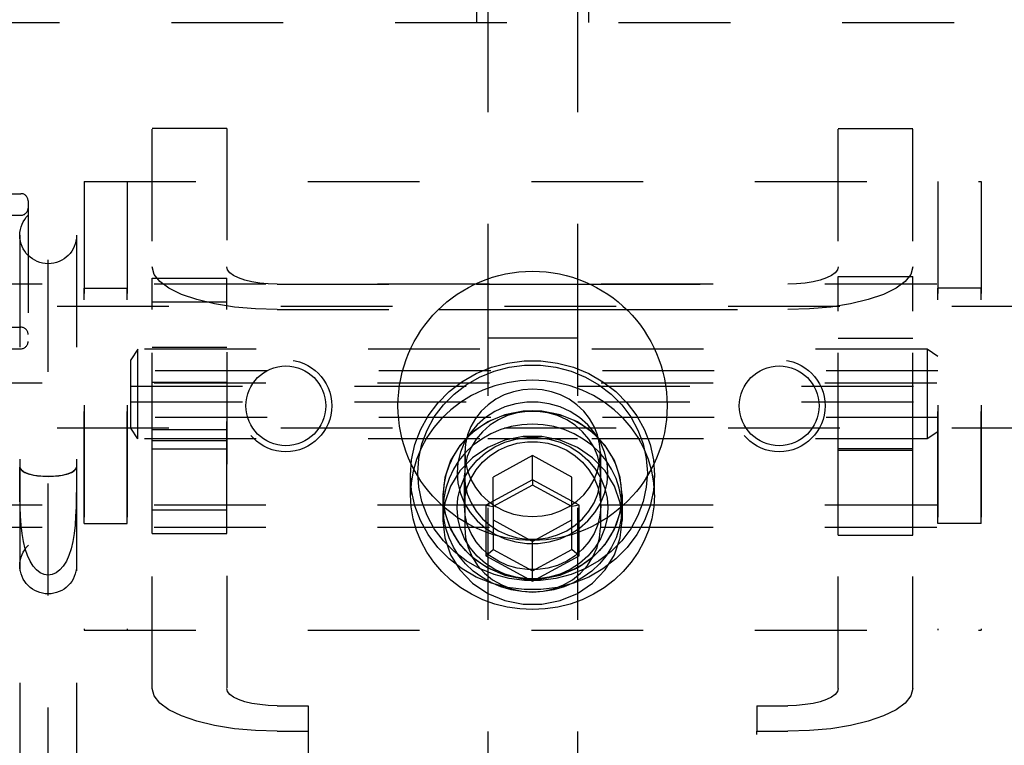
# Model space of a CAD drawing. Header units: inches. Extents: x 0 to 28.3, y 0 to 18.3.
# Tile 13 of 34: x 7.7 to 9.1, y 8.7 to 9.7. Entities that reach past the tile are written whole.
import ezdxf

# ---------------------------------------------------------------- set-up
doc = ezdxf.new("R2010")
doc.units = ezdxf.units.IN
doc.header["$LTSCALE"] = 1.558333
doc.header["$MEASUREMENT"] = 0
doc.linetypes.add('HIDDEN', pattern=[0.2, 0.1, -0.1])
doc.layers.get('0').update_dxf_attribs({"linetype": 'CONTINUOUS'})
doc.layers.add('03___PRT_ALL_CURVES', color=7, linetype='CONTINUOUS')
doc.layers.add('DEFAULT_2', color=8, linetype='HIDDEN')

msp = doc.modelspace()

# ---------------------------------------------------------------- linework, layer by layer
at = {"color": 8, "linetype": 'HIDDEN'}
for p, q in [((7.5904, 9.4604), (7.7054, 9.4604)), ((8.8444, 8.9849), (8.8444, 9.3449)), ((8.8444, 9.3449), (8.9484, 9.3449)), ((7.8884, 9.3426), (7.9924, 9.3426)), ((7.9924, 8.9872), (7.9924, 9.3426)), ((7.7934, 9.3289), (7.8534, 9.3289)), ((7.8534, 9.0009), (7.8534, 9.3289)), ((8.9834, 9.0009), (8.9834, 9.3289)), ((9.0434, 9.3289), (8.9834, 9.3289)), ((7.8884, 9.3098), (7.9924, 9.3098)), ((8.8444, 9.2593), (8.9484, 9.2593)), ((7.5904, 9.2444), (7.7054, 9.2444)), ((8.9684, 9.2438), (7.8684, 9.2438)), ((7.9924, 9.2463), (7.8884, 9.2463)), ((7.8584, 9.1488), (7.8584, 9.2138)), ((8.9834, 9.2138), (7.8584, 9.2138)), ((7.8884, 9.1978), (7.9924, 9.1978)), ((8.9834, 9.1488), (7.8584, 9.1488)), ((7.8884, 9.1321), (7.9924, 9.1321)), ((8.9684, 9.1188), (7.8684, 9.1188)), ((7.9924, 9.1163), (7.8884, 9.1163)), ((8.8444, 9.1033), (8.9484, 9.1033)), ((8.2934, 9.0408), (8.2934, 9.0052)), ((8.5406, 9.0163), (8.5434, 9.0408)), ((8.5434, 9.0408), (8.5434, 9.0052)), ((7.8884, 9.0201), (7.9924, 9.0201)), ((7.7934, 9.0009), (7.8534, 9.0009)), ((9.0434, 9.0009), (8.9834, 9.0009)), ((7.8884, 8.9872), (7.9924, 8.9872)), ((8.8444, 8.9849), (8.9484, 8.9849))]:
    msp.add_line(p, q, dxfattribs=at)
at = {"linetype": 'HIDDEN'}
for p, q in [((8.9484, 8.9849), (8.9484, 9.3449)), ((7.8884, 8.9872), (7.8884, 9.3426)), ((7.7934, 9.0009), (7.7934, 9.3289)), ((9.0434, 9.0009), (9.0434, 9.3289)), ((8.2954, 9.0236), (8.2934, 9.0052)), ((8.5434, 9.0052), (8.5413, 9.0236))]:
    msp.add_line(p, q, dxfattribs=at)
at = {"color": 7, "linetype": 'Continuous'}
for p, q in [((8.3404, 9.3344), (8.4963, 9.3344)), ((8.3559, 9.3403), (8.3559, 9.3344)), ((8.4184, 9.0618), (8.3534, 9.0266)), ((8.4184, 9.0618), (8.4184, 9.0544)), ((8.4834, 9.0266), (8.4184, 9.0618)), ((8.4184, 9.0544), (8.3634, 9.0246)), ((8.4734, 9.0246), (8.4184, 9.0544)), ((8.3239, 9.0321), (8.3239, 9.004)), ((8.5129, 9.0321), (8.5129, 9.004)), ((8.3143, 9.0106), (8.3134, 9.0223)), ((8.3239, 9.0193), (8.3234, 9.0257)), ((8.3534, 9.0266), (8.3534, 8.9905)), ((8.3534, 9.0266), (8.3634, 9.0246)), ((8.3634, 9.0246), (8.3634, 8.9867)), ((8.4834, 9.0266), (8.4734, 9.0246)), ((8.4734, 8.9867), (8.4734, 9.0246)), ((8.4834, 8.9905), (8.4834, 9.0266)), ((8.5134, 9.0257), (8.5129, 9.0193)), ((8.5234, 9.0223), (8.5225, 9.0106)), ((8.3634, 9.0059), (8.4152, 8.9778)), ((8.4215, 8.9778), (8.4734, 9.0059))]:
    msp.add_line(p, q, dxfattribs=at)
at = {"color": 3, "linetype": 'Continuous'}
for p, q in [((8.4809, 9.3403), (8.4809, 9.3344)), ((8.2884, 9.2989), (8.5484, 9.2989))]:
    msp.add_line(p, q, dxfattribs=at)
at = {"color": 8, "linetype": 'HIDDEN'}
for points in [[(8.5434, 9.0408), (8.5406, 9.0652), (8.5326, 9.0885), (8.5195, 9.1098), (8.502, 9.1281), (8.4809, 9.1425), (8.457, 9.1525), (8.4314, 9.1576), (8.4053, 9.1576), (8.3798, 9.1525), (8.3559, 9.1425), (8.3347, 9.1281), (8.3173, 9.1098), (8.3042, 9.0885), (8.2961, 9.0652), (8.2934, 9.0408)], [(8.2934, 9.0408), (8.2961, 9.0163), (8.3042, 8.993), (8.3173, 8.9717), (8.3347, 8.9535), (8.3559, 8.939), (8.3798, 8.9291), (8.4053, 8.9239), (8.4314, 8.9239), (8.457, 8.9291), (8.4809, 8.939), (8.502, 8.9535), (8.5195, 8.9717), (8.5326, 8.993), (8.5406, 9.0163)]]:
    msp.add_lwpolyline(points, dxfattribs=at)
at = {"color": 3, "linetype": 'Continuous'}
msp.add_lwpolyline([(8.5413, 9.0236), (8.5406, 9.0296), (8.5326, 9.053), (8.5195, 9.0742), (8.502, 9.0925), (8.4809, 9.1069), (8.457, 9.1169), (8.4314, 9.122), (8.4053, 9.122), (8.3798, 9.1169), (8.3559, 9.1069), (8.3347, 9.0925), (8.3173, 9.0742), (8.3042, 9.053), (8.2961, 9.0296), (8.2954, 9.0236)], dxfattribs=at)
at = {"color": 7, "linetype": 'Continuous'}
for points in [[(8.3134, 9.0223), (8.3145, 9.0367), (8.3179, 9.051), (8.3236, 9.0648), (8.3315, 9.0777), (8.3413, 9.0893), (8.3528, 9.0993), (8.3658, 9.1077), (8.3799, 9.1141), (8.395, 9.1185), (8.4105, 9.1207), (8.4262, 9.1207), (8.4418, 9.1185), (8.4568, 9.1141), (8.471, 9.1077), (8.484, 9.0994), (8.4954, 9.0893), (8.5052, 9.0777), (8.5131, 9.0648), (8.5188, 9.051), (8.5223, 9.0367), (8.5234, 9.0223)], [(8.3234, 9.0257), (8.3244, 9.0387), (8.3275, 9.0517), (8.3327, 9.0642), (8.3398, 9.0759), (8.3486, 9.0863), (8.359, 9.0954), (8.3708, 9.103), (8.3836, 9.1088), (8.3972, 9.1127), (8.4113, 9.1147), (8.4255, 9.1147), (8.4396, 9.1127), (8.4532, 9.1088), (8.466, 9.103), (8.4777, 9.0954), (8.4881, 9.0864), (8.497, 9.0759), (8.5041, 9.0642), (8.5093, 9.0517), (8.5124, 9.0387), (8.5134, 9.0257)]]:
    msp.add_lwpolyline(points, dxfattribs=at)
at = {"linetype": 'HIDDEN'}
msp.add_lwpolyline([(8.2934, 9.0052), (8.2961, 8.9808), (8.3042, 8.9574), (8.3173, 8.9362), (8.3347, 8.9179), (8.3559, 8.9035), (8.3798, 8.8935), (8.4053, 8.8884), (8.4314, 8.8884), (8.457, 8.8935), (8.4809, 8.9035), (8.502, 8.9179), (8.5195, 8.9362), (8.5326, 8.9574), (8.5406, 8.9808), (8.5434, 9.0052)], dxfattribs=at)
at = {"color": 3, "linetype": 'Continuous'}
for centre, radius in [((8.4184, 9.1649), 0.1875), ((8.0746, 9.1649), 0.0556), ((8.7621, 9.1649), 0.0556)]:
    msp.add_circle(centre, radius, dxfattribs=at)
at = {"linetype": 'HIDDEN'}
for centre in [(8.0746, 9.1649), (8.7621, 9.1649)]:
    msp.add_circle(centre, 0.064, dxfattribs=at)
at = {"layer": '03___PRT_ALL_CURVES', "color": 8, "linetype": 'HIDDEN'}
msp.add_line((7.7434, 8.589), (7.7434, 9.4021), dxfattribs=at)
at = {"layer": 'DEFAULT_2', "color": 8, "linetype": 'HIDDEN'}
for p, q in [((8.3559, 10.6649), (8.3559, 9.3403)), ((8.3404, 9.7589), (8.3404, 9.6989)), ((8.4964, 9.7589), (8.4964, 9.6989)), ((7.6034, 9.6989), (9.2334, 9.6989)), ((7.9924, 9.5513), (7.8884, 9.5513)), ((7.9924, 9.5513), (7.9924, 8.7711)), ((8.8444, 8.7711), (8.8444, 9.5513)), ((8.8444, 9.5513), (8.9484, 9.5513)), ((7.8534, 9.4774), (7.8534, 8.8524)), ((8.9834, 9.4774), (8.9834, 8.8524)), ((7.7154, 9.4504), (7.7154, 9.2544)), ((7.5954, 9.4304), (7.7054, 9.4304)), ((7.7039, 9.4024), (7.7039, 8.589)), ((7.7829, 9.4024), (7.7829, 8.589)), ((9.2934, 9.3345), (7.5584, 9.3345)), ((8.0624, 9.3344), (8.3404, 9.3344)), ((8.3559, 9.3344), (8.3559, 5.9389)), ((8.4963, 9.3344), (8.7744, 9.3344)), ((11.0284, 9.3031), (7.5584, 9.3031)), ((7.5954, 9.2744), (7.7054, 9.2744)), ((8.4809, 9.2589), (8.3559, 9.2589)), ((7.8684, 9.2438), (7.8584, 9.2288)), ((7.8684, 9.1188), (7.8684, 9.2438)), ((8.9684, 9.2438), (8.9684, 9.1188)), ((8.9834, 9.2338), (8.9684, 9.2438)), ((7.8584, 9.1923), (7.8584, 9.2288)), ((9.2934, 9.1963), (7.5584, 9.1963)), ((7.8584, 9.1923), (8.9834, 9.1923)), ((7.8584, 9.1338), (7.8584, 9.1703)), ((7.8584, 9.1703), (8.9834, 9.1703)), ((11.0284, 9.1336), (7.5584, 9.1336)), ((7.8684, 9.1188), (7.8584, 9.1338)), ((8.9834, 9.1288), (8.9684, 9.1188)), ((8.4809, 9.1189), (8.3559, 9.1189)), ((7.8884, 9.1049), (7.9924, 9.1049)), ((8.3239, 9.0993), (8.3239, 9.0321)), ((8.5129, 9.0993), (8.5129, 9.0321)), ((8.9484, 9.1049), (8.8444, 9.1049)), ((8.4184, 9.0955), (8.3634, 9.0656)), ((8.4184, 9.0618), (8.4184, 9.0955)), ((8.4734, 9.0656), (8.4184, 9.0955)), ((8.5868, 9.0896), (8.5884, 9.0681)), ((7.7039, 9.0795), (7.7039, 9.0794)), ((7.7829, 9.0794), (7.7829, 9.0795)), ((8.2484, 9.0408), (8.2484, 9.0681)), ((8.3234, 9.0681), (8.3244, 9.0551)), ((8.3234, 9.0257), (8.3234, 9.0681)), ((8.3634, 9.0246), (8.3634, 9.0656)), ((8.4734, 9.0246), (8.4734, 9.0656)), ((8.5134, 9.0257), (8.5134, 9.0681)), ((8.5884, 9.0408), (8.5884, 9.0681)), ((8.2975, 9.0503), (8.2948, 9.0364)), ((8.2939, 9.0223), (8.2939, 9.0408)), ((8.2948, 9.0364), (8.2939, 9.0223)), ((8.5429, 9.0223), (8.542, 9.0364)), ((8.5429, 9.0223), (8.5429, 9.0408)), ((9.2934, 9.0267), (7.5584, 9.0267)), ((8.5129, 9.0193), (8.5124, 9.0127)), ((8.3239, 9.004), (8.3239, 8.9949)), ((8.5129, 9.004), (8.5129, 8.9949)), ((9.2934, 8.9954), (7.5584, 8.9954)), ((8.3534, 8.9905), (8.3534, 8.9561)), ((8.4834, 8.9561), (8.4834, 8.9905)), ((8.3634, 8.9867), (8.3634, 8.9649)), ((8.4152, 8.9778), (8.4184, 8.9761)), ((8.4184, 8.9761), (8.4215, 8.9778)), ((8.4184, 8.9208), (8.4184, 8.9761)), ((8.4734, 8.9649), (8.4734, 8.9867)), ((8.3534, 8.9561), (8.3634, 8.9649)), ((8.3634, 8.9649), (8.4184, 8.9351)), ((8.4184, 8.9351), (8.4734, 8.9649)), ((8.4834, 8.9561), (8.4734, 8.9649)), ((8.3534, 8.9561), (8.4184, 8.9208)), ((8.4184, 8.9208), (8.4834, 8.9561)), ((8.0624, 8.7471), (8.1059, 8.7471)), ((8.1059, 8.7471), (8.1059, 8.7115)), ((8.7309, 8.7471), (8.7309, 8.7115)), ((8.7309, 8.7471), (8.7744, 8.7471))]:
    msp.add_line(p, q, dxfattribs=at)
at = {"layer": 'DEFAULT_2', "linetype": 'HIDDEN'}
for p, q in [((8.4809, 10.6649), (8.4809, 9.3403)), ((7.8884, 8.7711), (7.8884, 9.5513)), ((8.9484, 8.7711), (8.9484, 9.5513)), ((7.7934, 9.4774), (7.7934, 8.8524)), ((7.7934, 9.4774), (9.0434, 9.4774)), ((9.0434, 9.4774), (9.0434, 8.8524)), ((8.4809, 9.3344), (8.4809, 5.9389)), ((8.0624, 9.2989), (8.2884, 9.2989)), ((8.5484, 9.2989), (8.7744, 9.2989)), ((7.7934, 8.8524), (9.0434, 8.8524)), ((8.0624, 8.7115), (8.1059, 8.7115)), ((8.1059, 8.7115), (8.1059, 7.7719)), ((8.7309, 7.7719), (8.7309, 8.7115)), ((8.7309, 8.7115), (8.7744, 8.7115))]:
    msp.add_line(p, q, dxfattribs=at)
for points in [[(8.0624, 9.2989), (8.0322, 9.2998), (8.0029, 9.3024), (7.9754, 9.3068), (7.9505, 9.3128), (7.9291, 9.3201), (7.9117, 9.3286), (7.8989, 9.338), (7.891, 9.348), (7.8884, 9.3584)], [(8.9484, 9.3584), (8.9457, 9.348), (8.9379, 9.338), (8.9251, 9.3286), (8.9077, 9.3201), (8.8862, 9.3128), (8.8614, 9.3068), (8.8339, 9.3024), (8.8046, 9.2998), (8.7744, 9.2989)], [(8.0624, 8.7115), (8.0322, 8.7124), (8.0029, 8.7151), (7.9754, 8.7195), (7.9505, 8.7255), (7.9291, 8.7328), (7.9117, 8.7413), (7.8989, 8.7507), (7.891, 8.7607), (7.8884, 8.7711)], [(8.9484, 8.7711), (8.9457, 8.7607), (8.9379, 8.7507), (8.9251, 8.7413), (8.9077, 8.7328), (8.8862, 8.7255), (8.8614, 8.7195), (8.8339, 8.7151), (8.8046, 8.7124), (8.7744, 8.7115)]]:
    msp.add_lwpolyline(points, dxfattribs=at)
at = {"layer": 'DEFAULT_2', "color": 8, "linetype": 'HIDDEN'}
for points in [[(8.0624, 9.3344), (8.0502, 9.3348), (8.0384, 9.3359), (8.0274, 9.3376), (8.0174, 9.34), (8.0088, 9.343), (8.0018, 9.3464), (7.9966, 9.3502), (7.9934, 9.3542), (7.9924, 9.3584)], [(8.8444, 9.3584), (8.8433, 9.3542), (8.8402, 9.3502), (8.835, 9.3464), (8.828, 9.343), (8.8194, 9.34), (8.8094, 9.3376), (8.7983, 9.3359), (8.7865, 9.3348), (8.7744, 9.3344)], [(8.2484, 9.0681), (8.2499, 9.0896), (8.2546, 9.1108), (8.2623, 9.1314), (8.2729, 9.1508), (8.2863, 9.1687), (8.3021, 9.1847), (8.3201, 9.1985), (8.34, 9.2099), (8.3613, 9.2186), (8.3837, 9.2245), (8.4067, 9.2275), (8.43, 9.2275), (8.453, 9.2245), (8.4754, 9.2186), (8.4967, 9.2099), (8.5166, 9.1985), (8.5346, 9.1847), (8.5505, 9.1687), (8.5638, 9.1508), (8.5745, 9.1314), (8.5822, 9.1108), (8.5868, 9.0896)], [(8.2584, 9.0715), (8.2598, 9.0917), (8.2642, 9.1117), (8.2714, 9.1311), (8.2815, 9.1494), (8.2941, 9.1662), (8.309, 9.1813), (8.3259, 9.1943), (8.3446, 9.205), (8.3647, 9.2132), (8.3858, 9.2187), (8.4074, 9.2215), (8.4293, 9.2215), (8.451, 9.2187), (8.4721, 9.2132), (8.4921, 9.205), (8.5108, 9.1943), (8.5278, 9.1813), (8.5427, 9.1662), (8.5553, 9.1494), (8.5653, 9.1311), (8.5726, 9.1117), (8.5769, 9.0917), (8.5784, 9.0715)], [(8.5847, 9.074), (8.5801, 9.0901), (8.5737, 9.1057), (8.5656, 9.1206), (8.5559, 9.1347), (8.5447, 9.1477), (8.5321, 9.1595), (8.5183, 9.17), (8.5034, 9.1791), (8.4875, 9.1867), (8.4709, 9.1927), (8.4537, 9.197), (8.4361, 9.1996), (8.4184, 9.2005), (8.4006, 9.1996), (8.383, 9.197), (8.3658, 9.1927), (8.3492, 9.1867), (8.3334, 9.1791), (8.3185, 9.17), (8.3046, 9.1595), (8.292, 9.1477), (8.2808, 9.1347), (8.2712, 9.1206), (8.2631, 9.1057), (8.2567, 9.0901)], [(8.4184, 9.1881), (8.4049, 9.1872), (8.3918, 9.1845), (8.3791, 9.18), (8.3673, 9.174), (8.3565, 9.1664), (8.347, 9.1574), (8.3389, 9.1473), (8.3324, 9.1361), (8.3277, 9.1243), (8.3248, 9.1119), (8.3239, 9.0993)], [(8.5129, 9.0993), (8.5119, 9.1119), (8.509, 9.1243), (8.5043, 9.1361), (8.4979, 9.1473), (8.4898, 9.1574), (8.4803, 9.1664), (8.4695, 9.174), (8.4576, 9.18), (8.445, 9.1845), (8.4318, 9.1872), (8.4184, 9.1881)], [(8.5234, 9.0715), (8.5223, 9.0859), (8.5188, 9.1003), (8.5131, 9.1141), (8.5052, 9.127), (8.4954, 9.1386), (8.484, 9.1486), (8.471, 9.1569), (8.4568, 9.1634), (8.4418, 9.1677), (8.4262, 9.1699), (8.4105, 9.1699), (8.395, 9.1677), (8.3799, 9.1634), (8.3658, 9.1569), (8.3528, 9.1486), (8.3413, 9.1386), (8.3315, 9.127), (8.3236, 9.1141), (8.3179, 9.1003), (8.3145, 9.0859), (8.3134, 9.0715)], [(8.5429, 9.0408), (8.542, 9.0549), (8.5393, 9.0688), (8.5348, 9.0823), (8.5286, 9.0951), (8.5208, 9.1072), (8.5116, 9.1183), (8.5009, 9.1283), (8.4891, 9.1371), (8.4762, 9.1444), (8.4625, 9.1502), (8.4482, 9.1544), (8.4334, 9.1569), (8.4184, 9.1578), (8.4034, 9.1569), (8.3886, 9.1544), (8.3742, 9.1502), (8.3605, 9.1444), (8.3477, 9.1371), (8.3358, 9.1283), (8.3252, 9.1183), (8.3159, 9.1072), (8.3081, 9.0951), (8.302, 9.0823), (8.2975, 9.0688), (8.2948, 9.0549), (8.2939, 9.0408)], [(8.5134, 9.0681), (8.5124, 9.0812), (8.5093, 9.0941), (8.5041, 9.1066), (8.497, 9.1183), (8.4881, 9.1288), (8.4777, 9.1378), (8.466, 9.1454), (8.4532, 9.1512), (8.4396, 9.1552), (8.4255, 9.1571), (8.4113, 9.1571), (8.3972, 9.1552), (8.3836, 9.1512), (8.3708, 9.1454), (8.359, 9.1378), (8.3486, 9.1288), (8.3398, 9.1183), (8.3327, 9.1066), (8.3275, 9.0941), (8.3244, 9.0811), (8.3234, 9.0681)], [(8.542, 9.0364), (8.5393, 9.0503), (8.5348, 9.0638), (8.5286, 9.0767), (8.5208, 9.0888), (8.5116, 9.0999), (8.5009, 9.1099), (8.4891, 9.1186), (8.4762, 9.1259), (8.4625, 9.1317), (8.4482, 9.1359), (8.4334, 9.1384), (8.4184, 9.1393), (8.4034, 9.1384), (8.3886, 9.1359), (8.3742, 9.1317), (8.3605, 9.1259), (8.3477, 9.1186), (8.3358, 9.1099), (8.3252, 9.0999), (8.3159, 9.0888), (8.3081, 9.0767), (8.302, 9.0638), (8.2975, 9.0503)], [(8.3239, 9.0993), (8.3248, 9.0866), (8.3277, 9.0742), (8.3324, 9.0624), (8.3389, 9.0512), (8.347, 9.0411), (8.3565, 9.0321), (8.3673, 9.0245), (8.3791, 9.0185), (8.3918, 9.014), (8.4049, 9.0114), (8.4184, 9.0105)], [(8.4184, 9.0105), (8.4318, 9.0114), (8.445, 9.014), (8.4576, 9.0185), (8.4695, 9.0245), (8.4803, 9.0321), (8.4898, 9.0411), (8.4979, 9.0512), (8.5043, 9.0624), (8.509, 9.0742), (8.5119, 9.0866), (8.5129, 9.0993)], [(8.2567, 9.0901), (8.2521, 9.074), (8.2493, 9.0575), (8.2484, 9.0408)], [(7.7434, 8.9292), (7.7377, 8.93), (7.7322, 8.9324), (7.727, 8.9363), (7.7223, 8.9417), (7.7181, 8.9484), (7.7145, 8.9564), (7.7115, 8.9656), (7.7091, 8.9758), (7.7073, 8.9868), (7.7059, 8.9986), (7.705, 9.0111), (7.7044, 9.024), (7.7041, 9.0374), (7.704, 9.0512), (7.7039, 9.0652), (7.7039, 9.0795)], [(7.7829, 9.0794), (7.7815, 9.076), (7.7776, 9.0728), (7.7713, 9.0701), (7.7631, 9.068), (7.7536, 9.0667), (7.7434, 9.0663), (7.7332, 9.0667), (7.7236, 9.068), (7.7154, 9.0701), (7.7092, 9.0728), (7.7052, 9.076), (7.7039, 9.0794)], [(7.7039, 9.0794), (7.7048, 9.0769), (7.7071, 9.0744), (7.7108, 9.0722), (7.7157, 9.0702), (7.7216, 9.0686), (7.7284, 9.0674), (7.7358, 9.0667), (7.7434, 9.0664)], [(7.7829, 9.0795), (7.7829, 9.0652), (7.7828, 9.0512), (7.7826, 9.0374), (7.7823, 9.024), (7.7817, 9.0111), (7.7808, 8.9986), (7.7795, 8.9868), (7.7777, 8.9758), (7.7753, 8.9656), (7.7723, 8.9564), (7.7687, 8.9484), (7.7645, 8.9417), (7.7597, 8.9363), (7.7545, 8.9324), (7.749, 8.93), (7.7434, 8.9292)], [(7.7434, 9.0664), (7.751, 9.0667), (7.7583, 9.0674), (7.7651, 9.0686), (7.7711, 9.0702), (7.776, 9.0722), (7.7797, 9.0744), (7.782, 9.0769), (7.7829, 9.0794)], [(8.5784, 9.0715), (8.5769, 9.0514), (8.5726, 9.0314), (8.5653, 9.012), (8.5553, 8.9937), (8.5427, 8.9769), (8.5278, 8.9618), (8.5108, 8.9488), (8.4921, 8.9381), (8.4721, 8.9299), (8.451, 8.9244), (8.4293, 8.9216), (8.4074, 8.9216), (8.3858, 8.9244), (8.3647, 8.9299), (8.3446, 8.9381), (8.3259, 8.9488), (8.309, 8.9618), (8.2941, 8.9769), (8.2815, 8.9937), (8.2714, 9.012), (8.2642, 9.0314), (8.2598, 9.0514), (8.2584, 9.0715)], [(8.3134, 9.0715), (8.3145, 9.0572), (8.3179, 9.0428), (8.3236, 9.029), (8.3315, 9.0161), (8.3413, 9.0045), (8.3528, 8.9945), (8.3658, 8.9862), (8.3799, 8.9797), (8.395, 8.9754), (8.4105, 8.9732), (8.4262, 8.9732), (8.4418, 8.9754), (8.4568, 8.9797), (8.471, 8.9862), (8.484, 8.9945), (8.4955, 9.0045), (8.5052, 9.0161), (8.5131, 9.029), (8.5188, 9.0428), (8.5223, 9.0572), (8.5234, 9.0715)], [(8.5884, 9.0408), (8.5874, 9.0575), (8.5847, 9.074)], [(8.5884, 9.0681), (8.5868, 9.0467), (8.5822, 9.0255), (8.5745, 9.0049), (8.5638, 8.9854), (8.5505, 8.9676), (8.5346, 8.9516), (8.5166, 8.9377), (8.4968, 8.9264), (8.4754, 8.9176), (8.453, 8.9117), (8.43, 8.9088), (8.4068, 8.9088), (8.3837, 8.9117), (8.3613, 8.9176), (8.34, 8.9264), (8.3202, 8.9377), (8.3021, 8.9516), (8.2863, 8.9676), (8.2729, 8.9854), (8.2623, 9.0049), (8.2546, 9.0255), (8.2499, 9.0467), (8.2484, 9.0681)], [(8.5093, 9.0421), (8.5124, 9.0551), (8.5134, 9.0681)], [(8.3244, 9.0551), (8.3275, 9.0421), (8.3327, 9.0296), (8.3398, 9.018), (8.3487, 9.0075), (8.359, 8.9984)], [(8.5884, 9.0408), (8.5874, 9.0241), (8.5847, 9.0076), (8.5801, 8.9914), (8.5737, 8.9758), (8.5656, 8.9609), (8.5559, 8.9469), (8.5447, 8.9339), (8.5321, 8.9221), (8.5183, 8.9115), (8.5034, 8.9024), (8.4875, 8.8948), (8.4709, 8.8888), (8.4537, 8.8845), (8.4361, 8.8819), (8.4184, 8.881), (8.4006, 8.8819), (8.383, 8.8845), (8.3658, 8.8888), (8.3492, 8.8948), (8.3334, 8.9024), (8.3185, 8.9115), (8.3046, 8.9221), (8.292, 8.9339), (8.2808, 8.9469), (8.2712, 8.9609), (8.2631, 8.9758), (8.2567, 8.9914), (8.2521, 9.0076), (8.2493, 9.0241), (8.2484, 9.0408)], [(8.5429, 9.0408), (8.542, 9.0267), (8.5393, 9.0128), (8.5348, 8.9993), (8.5286, 8.9864), (8.5208, 8.9743), (8.5116, 8.9632), (8.5009, 8.9532), (8.4891, 8.9445), (8.4762, 8.9372), (8.4625, 8.9314), (8.4482, 8.9272), (8.4334, 8.9246), (8.4184, 8.9238), (8.4034, 8.9246), (8.3886, 8.9272), (8.3742, 8.9314), (8.3605, 8.9372), (8.3477, 8.9445), (8.3358, 8.9532), (8.3252, 8.9632), (8.3159, 8.9743), (8.3081, 8.9864), (8.302, 8.9993), (8.2975, 9.0128), (8.2948, 9.0267), (8.2939, 9.0408)], [(8.466, 8.9909), (8.4777, 8.9984), (8.4881, 9.0075), (8.497, 9.018), (8.5041, 9.0296), (8.5093, 9.0421)], [(8.5429, 9.0223), (8.542, 9.0082), (8.5393, 8.9943), (8.5348, 8.9808), (8.5286, 8.9679), (8.5208, 8.9558), (8.5116, 8.9447), (8.5009, 8.9347), (8.4891, 8.926), (8.4762, 8.9187), (8.4625, 8.9129), (8.4482, 8.9087), (8.4334, 8.9062), (8.4184, 8.9053), (8.4034, 8.9062), (8.3886, 8.9087), (8.3742, 8.9129), (8.3605, 8.9187), (8.3477, 8.926), (8.3358, 8.9347), (8.3252, 8.9447), (8.3159, 8.9558), (8.3081, 8.9679), (8.302, 8.9808), (8.2975, 8.9943), (8.2948, 9.0082), (8.2939, 9.0223)], [(8.3275, 8.9997), (8.3244, 9.0127), (8.3239, 9.0193)], [(8.5225, 9.0106), (8.5223, 9.0079), (8.5188, 8.9936), (8.5131, 8.9798), (8.5052, 8.9669), (8.4955, 8.9553), (8.484, 8.9452), (8.471, 8.9369), (8.4568, 8.9305), (8.4418, 8.9261), (8.4262, 8.9239), (8.4105, 8.9239), (8.395, 8.9261), (8.3799, 8.9305), (8.3658, 8.9369), (8.3528, 8.9452), (8.3413, 8.9553), (8.3315, 8.9669), (8.3236, 8.9797), (8.3179, 8.9936), (8.3145, 9.0079), (8.3143, 9.0106)], [(8.5124, 9.0127), (8.5093, 8.9997), (8.5041, 8.9872), (8.497, 8.9756), (8.4881, 8.9651), (8.4777, 8.956), (8.466, 8.9485), (8.4532, 8.9426), (8.4396, 8.9387), (8.4255, 8.9367), (8.4113, 8.9367), (8.3972, 8.9387), (8.3836, 8.9426), (8.3708, 8.9485), (8.359, 8.956), (8.3487, 8.9651), (8.3398, 8.9756), (8.3327, 8.9872), (8.3275, 8.9997)], [(8.3239, 8.9949), (8.325, 8.981), (8.3285, 8.9674), (8.3341, 8.9545), (8.3418, 8.9425), (8.3514, 8.9318), (8.3627, 8.9227), (8.3754, 8.9153), (8.3891, 8.9099), (8.4036, 8.9066), (8.4184, 8.9055)], [(8.359, 8.9984), (8.3708, 8.9909), (8.3836, 8.9851), (8.3972, 8.9811), (8.4113, 8.9791), (8.4255, 8.9791), (8.4396, 8.9811), (8.4532, 8.9851), (8.466, 8.9909)], [(8.4184, 8.9055), (8.4332, 8.9066), (8.4477, 8.9099), (8.4614, 8.9153), (8.474, 8.9227), (8.4853, 8.9318), (8.4949, 8.9425), (8.5026, 8.9545), (8.5083, 8.9674), (8.5117, 8.981), (8.5129, 8.9949)], [(8.0624, 8.7471), (8.0502, 8.7475), (8.0384, 8.7486), (8.0274, 8.7503), (8.0174, 8.7527), (8.0088, 8.7557), (8.0018, 8.7591), (7.9966, 8.7629), (7.9934, 8.7669), (7.9924, 8.7711)], [(8.8444, 8.7711), (8.8433, 8.7669), (8.8402, 8.7629), (8.835, 8.7591), (8.828, 8.7557), (8.8194, 8.7527), (8.8094, 8.7503), (8.7983, 8.7486), (8.7865, 8.7475), (8.7744, 8.7471)]]:
    msp.add_lwpolyline(points, dxfattribs=at)
for centre in [(7.7434, 9.4024), (7.7434, 8.9424)]:
    msp.add_circle(centre, 0.0395, dxfattribs=at)
for centre, start, end in [((7.7054, 9.4504), 0, 90), ((7.7054, 9.4404), 270, 360), ((7.7054, 9.2644), 0, 90), ((7.7054, 9.2544), 270, 360)]:
    msp.add_arc(centre, 0.01, start, end, dxfattribs=at)

doc.saveas('drawing.dxf')
